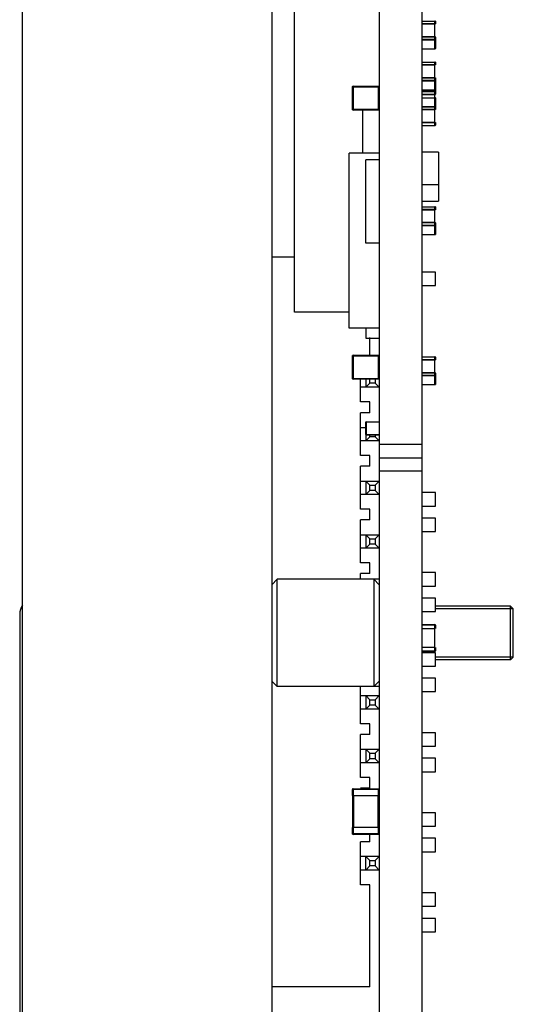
# Model space of a CAD drawing. Header units: millimetres. Extents: x -569 to -228, y 280 to 627.
# Tile 6 of 24: x -533 to -514, y 461 to 498. Entities that reach past the tile are written whole.
import ezdxf

# ---------------------------------------------------------------- set-up
doc = ezdxf.new("R2010")
doc.units = ezdxf.units.MM
doc.header["$LTSCALE"] = 32.67
doc.layers.add('00_COMPONENTS', color=7, linetype='CONTINUOUS')

msp = doc.modelspace()

# ---------------------------------------------------------------- linework, layer by layer
at = {"layer": '00_COMPONENTS', "color": 7}
for p, q in [((-519.307, 552.899), (-519.307, 430.244)), ((-517.707, 430.244), (-517.707, 552.899)), ((-532.607, 448.221), (-532.607, 549.921)), ((-523.307, 549.921), (-523.307, 447.921)), ((-522.457, 486.883), (-522.457, 530.724)), ((-517.707, 497.629), (-517.207, 497.629)), ((-517.687, 497.643), (-517.227, 497.643)), ((-517.217, 497.735), (-517.227, 497.74)), ((-517.227, 497.148), (-517.227, 497.629)), ((-517.207, 497.72), (-517.207, 497.629)), ((-517.227, 497.148), (-517.687, 497.148)), ((-517.227, 497.134), (-517.687, 497.134)), ((-517.207, 497.134), (-517.207, 496.716)), ((-517.217, 496.702), (-517.227, 496.697)), ((-517.687, 496.114), (-517.227, 496.114)), ((-517.687, 496.1), (-517.227, 496.1)), ((-517.217, 496.206), (-517.227, 496.211)), ((-517.227, 495.619), (-517.227, 496.1)), ((-517.207, 496.192), (-517.207, 496.1)), ((-517.227, 495.619), (-517.687, 495.619)), ((-517.227, 495.605), (-517.687, 495.605)), ((-517.207, 495.605), (-517.207, 495.188)), ((-520.307, 494.446), (-520.307, 495.276)), ((-520.277, 495.276), (-520.277, 495.306)), ((-520.277, 495.306), (-519.337, 495.306)), ((-517.687, 495.012), (-517.227, 495.012)), ((-517.687, 494.998), (-517.227, 494.998)), ((-517.217, 495.173), (-517.227, 495.168)), ((-517.227, 494.883), (-517.227, 494.998)), ((-517.217, 494.878), (-517.227, 494.883)), ((-517.207, 495.173), (-517.207, 495.012)), ((-517.207, 494.863), (-517.207, 494.446)), ((-520.277, 494.416), (-520.277, 494.446)), ((-519.337, 494.416), (-520.277, 494.416)), ((-519.916, 492.812), (-519.916, 494.416)), ((-517.707, 494.446), (-517.207, 494.446)), ((-517.687, 494.432), (-517.227, 494.432)), ((-517.227, 493.951), (-517.227, 494.432)), ((-517.227, 493.951), (-517.687, 493.951)), ((-517.227, 493.937), (-517.687, 493.937)), ((-517.217, 493.845), (-517.227, 493.84)), ((-517.207, 493.951), (-517.207, 493.859)), ((-520.424, 486.288), (-520.424, 492.812)), ((-519.307, 492.812), (-520.424, 492.812)), ((-517.097, 492.848), (-517.707, 492.848)), ((-517.097, 492.848), (-517.097, 491.016)), ((-519.807, 489.457), (-519.807, 492.557)), ((-519.307, 492.557), (-519.807, 492.557)), ((-517.707, 491.645), (-517.097, 491.645)), ((-517.707, 491.016), (-517.097, 491.016)), ((-517.217, 490.808), (-517.227, 490.813)), ((-517.687, 490.716), (-517.227, 490.716)), ((-517.687, 490.702), (-517.227, 490.702)), ((-517.227, 490.221), (-517.227, 490.702)), ((-517.207, 490.794), (-517.207, 490.702)), ((-517.227, 490.221), (-517.687, 490.221)), ((-517.227, 490.207), (-517.687, 490.207)), ((-517.207, 490.207), (-517.207, 489.79)), ((-517.217, 489.775), (-517.227, 489.77)), ((-519.307, 489.457), (-519.807, 489.457)), ((-522.457, 488.934), (-523.307, 488.934)), ((-517.207, 488.373), (-517.707, 488.373)), ((-517.207, 487.873), (-517.207, 488.373)), ((-517.707, 487.873), (-517.207, 487.873)), ((-520.424, 486.883), (-522.457, 486.883)), ((-519.307, 486.288), (-520.424, 486.288)), ((-519.807, 486.288), (-519.807, 485.917)), ((-519.807, 485.917), (-519.307, 485.917)), ((-519.657, 485.273), (-519.657, 485.937)), ((-520.307, 484.413), (-520.307, 485.243)), ((-520.277, 485.243), (-520.277, 485.273)), ((-520.277, 485.273), (-519.337, 485.273)), ((-517.707, 485.106), (-517.207, 485.106)), ((-517.687, 485.12), (-517.227, 485.12)), ((-517.217, 485.212), (-517.227, 485.218)), ((-517.227, 484.625), (-517.227, 485.106)), ((-517.207, 485.198), (-517.207, 485.106)), ((-517.227, 484.625), (-517.687, 484.625)), ((-517.227, 484.611), (-517.687, 484.611)), ((-517.207, 484.611), (-517.207, 484.194)), ((-520.277, 484.383), (-520.277, 484.413)), ((-519.337, 484.383), (-520.277, 484.383)), ((-520.007, 483.534), (-520.007, 484.383)), ((-519.807, 484.383), (-519.807, 484.084)), ((-519.807, 484.084), (-519.657, 484.234)), ((-519.657, 484.234), (-519.657, 484.383)), ((-519.457, 484.234), (-519.657, 484.234)), ((-519.457, 484.383), (-519.457, 484.234)), ((-519.307, 484.084), (-519.457, 484.234)), ((-519.307, 484.084), (-520.007, 484.084)), ((-517.217, 484.18), (-517.227, 484.175)), ((-519.657, 483.534), (-520.007, 483.534)), ((-519.657, 483.134), (-519.657, 483.534)), ((-520.007, 481.534), (-520.007, 483.134)), ((-519.657, 483.134), (-520.007, 483.134)), ((-519.807, 482.317), (-519.807, 482.777)), ((-519.787, 482.797), (-519.327, 482.797)), ((-520.007, 482.584), (-519.807, 482.584)), ((-519.307, 482.084), (-520.007, 482.084)), ((-519.807, 482.317), (-519.807, 482.084)), ((-519.807, 482.084), (-519.657, 482.234)), ((-519.327, 482.297), (-519.787, 482.297)), ((-519.657, 482.234), (-519.657, 482.317)), ((-519.457, 482.234), (-519.657, 482.234)), ((-519.457, 482.317), (-519.457, 482.234)), ((-519.307, 482.084), (-519.457, 482.234)), ((-519.657, 481.534), (-520.007, 481.534)), ((-519.657, 481.134), (-519.657, 481.534)), ((-519.307, 481.454), (-517.707, 481.454)), ((-520.007, 479.534), (-520.007, 481.134)), ((-519.657, 481.134), (-520.007, 481.134)), ((-520.007, 480.584), (-519.307, 480.584)), ((-519.807, 480.584), (-519.807, 480.084)), ((-519.657, 480.434), (-519.807, 480.584)), ((-519.307, 480.584), (-519.457, 480.434)), ((-519.807, 480.084), (-519.657, 480.234)), ((-519.657, 480.234), (-519.657, 480.434)), ((-519.657, 480.434), (-519.457, 480.434)), ((-519.457, 480.234), (-519.657, 480.234)), ((-519.457, 480.434), (-519.457, 480.234)), ((-519.307, 480.084), (-519.457, 480.234)), ((-517.207, 480.154), (-517.707, 480.154)), ((-517.207, 479.654), (-517.207, 480.154)), ((-519.307, 480.084), (-520.007, 480.084)), ((-519.657, 479.534), (-520.007, 479.534)), ((-519.657, 479.134), (-519.657, 479.534)), ((-517.707, 479.654), (-517.207, 479.654)), ((-520.007, 477.534), (-520.007, 479.134)), ((-519.657, 479.134), (-520.007, 479.134)), ((-517.207, 479.202), (-517.707, 479.202)), ((-517.207, 478.702), (-517.207, 479.202)), ((-517.707, 478.702), (-517.207, 478.702)), ((-520.007, 478.584), (-519.307, 478.584)), ((-519.807, 478.584), (-519.807, 478.084)), ((-519.657, 478.434), (-519.807, 478.584)), ((-519.657, 478.234), (-519.657, 478.434)), ((-519.657, 478.434), (-519.457, 478.434)), ((-519.307, 478.584), (-519.457, 478.434)), ((-519.457, 478.434), (-519.457, 478.234)), ((-519.307, 478.084), (-520.007, 478.084)), ((-519.807, 478.084), (-519.657, 478.234)), ((-519.457, 478.234), (-519.657, 478.234)), ((-519.307, 478.084), (-519.457, 478.234)), ((-519.657, 477.534), (-520.007, 477.534)), ((-519.657, 477.134), (-519.657, 477.534)), ((-523.307, 476.721), (-523.107, 476.921)), ((-523.107, 472.921), (-523.107, 476.921)), ((-519.307, 476.921), (-523.107, 476.921)), ((-520.007, 476.921), (-520.007, 477.134)), ((-519.657, 477.134), (-520.007, 477.134)), ((-519.507, 476.921), (-519.507, 472.921)), ((-519.307, 476.721), (-519.507, 476.921)), ((-517.207, 477.17), (-517.707, 477.17)), ((-517.207, 476.67), (-517.207, 477.17)), ((-517.707, 476.67), (-517.207, 476.67)), ((-517.207, 476.218), (-517.707, 476.218)), ((-517.207, 475.718), (-517.207, 476.218)), ((-514.407, 475.921), (-517.207, 475.921)), ((-514.408, 474.046), (-514.407, 475.907)), ((-514.407, 475.907), (-514.407, 475.921)), ((-514.407, 475.921), (-514.307, 475.821)), ((-514.307, 474.021), (-514.307, 475.821)), ((-532.707, 475.62), (-532.707, 459.421)), ((-517.707, 475.718), (-517.207, 475.718)), ((-517.687, 475.233), (-517.227, 475.233)), ((-517.687, 475.083), (-517.227, 475.083)), ((-517.227, 474.383), (-517.227, 475.083)), ((-517.207, 475.213), (-517.207, 475.083)), ((-517.227, 474.383), (-517.687, 474.383)), ((-517.207, 474.383), (-517.207, 474.253)), ((-517.207, 474.186), (-517.707, 474.186)), ((-517.227, 474.233), (-517.687, 474.233)), ((-517.207, 473.686), (-517.207, 474.186)), ((-514.407, 473.921), (-517.207, 473.921)), ((-514.407, 473.921), (-514.408, 474.046)), ((-514.407, 473.921), (-514.307, 474.021)), ((-517.707, 473.686), (-517.207, 473.686)), ((-517.207, 473.234), (-517.707, 473.234)), ((-517.207, 472.734), (-517.207, 473.234)), ((-523.307, 473.121), (-523.107, 472.921)), ((-519.307, 472.921), (-523.107, 472.921)), ((-520.007, 471.534), (-520.007, 472.921)), ((-519.307, 473.121), (-519.507, 472.921)), ((-520.007, 472.584), (-519.307, 472.584)), ((-519.807, 472.584), (-519.807, 472.084)), ((-519.657, 472.434), (-519.807, 472.584)), ((-519.307, 472.584), (-519.457, 472.434)), ((-517.707, 472.734), (-517.207, 472.734)), ((-519.307, 472.084), (-520.007, 472.084)), ((-519.807, 472.084), (-519.657, 472.234)), ((-519.657, 472.234), (-519.657, 472.434)), ((-519.657, 472.434), (-519.457, 472.434)), ((-519.457, 472.234), (-519.657, 472.234)), ((-519.457, 472.434), (-519.457, 472.234)), ((-519.307, 472.084), (-519.457, 472.234)), ((-519.657, 471.534), (-520.007, 471.534)), ((-519.657, 471.134), (-519.657, 471.534)), ((-520.007, 469.534), (-520.007, 471.134)), ((-519.657, 471.134), (-520.007, 471.134)), ((-517.207, 471.202), (-517.707, 471.202)), ((-517.207, 470.702), (-517.207, 471.202)), ((-517.707, 470.702), (-517.207, 470.702)), ((-520.007, 470.584), (-519.307, 470.584)), ((-519.807, 470.584), (-519.807, 470.084)), ((-519.657, 470.434), (-519.807, 470.584)), ((-519.657, 470.234), (-519.657, 470.434)), ((-519.657, 470.434), (-519.457, 470.434)), ((-519.307, 470.584), (-519.457, 470.434)), ((-519.457, 470.434), (-519.457, 470.234)), ((-517.207, 470.25), (-517.707, 470.25)), ((-517.207, 469.75), (-517.207, 470.25)), ((-519.307, 470.084), (-520.007, 470.084)), ((-519.807, 470.084), (-519.657, 470.234)), ((-519.457, 470.234), (-519.657, 470.234)), ((-519.307, 470.084), (-519.457, 470.234)), ((-519.657, 469.534), (-520.007, 469.534)), ((-519.657, 469.134), (-519.657, 469.534)), ((-517.707, 469.75), (-517.207, 469.75)), ((-520.307, 468.863), (-520.307, 469.083)), ((-520.307, 469.083), (-520.277, 469.083)), ((-520.297, 468.863), (-520.272, 468.863)), ((-520.287, 467.663), (-520.287, 468.863)), ((-520.277, 469.083), (-520.277, 469.113)), ((-520.277, 469.113), (-519.337, 469.113)), ((-519.657, 469.134), (-520.007, 469.134)), ((-517.207, 468.218), (-517.707, 468.218)), ((-517.207, 467.718), (-517.207, 468.218)), ((-517.707, 467.718), (-517.207, 467.718)), ((-520.307, 467.443), (-520.307, 467.663)), ((-520.277, 467.443), (-520.307, 467.443)), ((-520.297, 467.663), (-520.272, 467.663)), ((-519.337, 467.413), (-520.277, 467.413)), ((-519.657, 467.134), (-519.657, 467.413)), ((-520.007, 465.534), (-520.007, 467.134)), ((-519.657, 467.134), (-520.007, 467.134)), ((-517.207, 467.266), (-517.707, 467.266)), ((-517.207, 466.766), (-517.207, 467.266)), ((-519.307, 466.584), (-520.007, 466.584)), ((-519.807, 466.084), (-519.807, 466.584)), ((-519.657, 466.434), (-519.807, 466.584)), ((-519.457, 466.434), (-519.307, 466.584)), ((-517.707, 466.766), (-517.207, 466.766)), ((-519.657, 466.234), (-519.807, 466.084)), ((-519.657, 466.434), (-519.457, 466.434)), ((-519.657, 466.234), (-519.657, 466.434)), ((-519.457, 466.234), (-519.657, 466.234)), ((-519.457, 466.434), (-519.457, 466.234)), ((-519.307, 466.084), (-519.457, 466.234)), ((-519.307, 466.084), (-520.007, 466.084)), ((-519.657, 465.534), (-520.007, 465.534)), ((-519.657, 461.734), (-519.657, 465.534)), ((-517.207, 465.234), (-517.707, 465.234)), ((-517.207, 464.734), (-517.207, 465.234)), ((-517.707, 464.734), (-517.207, 464.734)), ((-517.207, 464.282), (-517.707, 464.282)), ((-517.207, 463.782), (-517.207, 464.282)), ((-517.707, 463.782), (-517.207, 463.782)), ((-519.657, 461.734), (-523.307, 461.734))]:
    msp.add_line(p, q, dxfattribs=at)
at = {"layer": '00_COMPONENTS', "color": 4}
for p, q in [((-517.687, 497.735), (-517.227, 497.735)), ((-517.227, 497.643), (-517.227, 497.735)), ((-517.687, 497.056), (-517.227, 497.056)), ((-517.227, 497.056), (-517.227, 497.148)), ((-517.227, 497.027), (-517.687, 497.027)), ((-517.687, 496.702), (-517.227, 496.702)), ((-517.227, 496.702), (-517.227, 497.027)), ((-517.687, 496.206), (-517.227, 496.206)), ((-517.227, 496.114), (-517.227, 496.206)), ((-517.227, 495.527), (-517.227, 495.619)), ((-519.337, 495.276), (-520.307, 495.276)), ((-520.277, 495.276), (-520.277, 494.446)), ((-519.337, 494.416), (-519.337, 495.306)), ((-517.687, 495.527), (-517.227, 495.527)), ((-517.227, 495.499), (-517.687, 495.499)), ((-517.227, 495.118), (-517.227, 495.499)), ((-517.687, 495.173), (-517.227, 495.173)), ((-517.687, 495.118), (-517.227, 495.118)), ((-517.227, 495.09), (-517.687, 495.09)), ((-517.687, 494.878), (-517.227, 494.878)), ((-517.227, 494.998), (-517.227, 495.09)), ((-517.227, 494.552), (-517.227, 494.878)), ((-517.687, 494.552), (-517.227, 494.552)), ((-517.227, 494.524), (-517.687, 494.524)), ((-517.227, 494.432), (-517.227, 494.524)), ((-520.307, 494.446), (-519.337, 494.446)), ((-517.687, 493.845), (-517.227, 493.845)), ((-517.227, 493.845), (-517.227, 493.937)), ((-517.687, 490.808), (-517.227, 490.808)), ((-517.227, 490.716), (-517.227, 490.808)), ((-517.687, 490.129), (-517.227, 490.129)), ((-517.227, 490.101), (-517.687, 490.101)), ((-517.227, 490.129), (-517.227, 490.221)), ((-517.227, 489.775), (-517.227, 490.101)), ((-517.687, 489.775), (-517.227, 489.775)), ((-519.337, 485.243), (-520.307, 485.243)), ((-520.277, 485.243), (-520.277, 484.413)), ((-519.337, 484.383), (-519.337, 485.273)), ((-517.687, 485.212), (-517.227, 485.212)), ((-517.227, 485.12), (-517.227, 485.212)), ((-517.227, 484.534), (-517.227, 484.625)), ((-520.307, 484.413), (-519.337, 484.413)), ((-517.687, 484.534), (-517.227, 484.534)), ((-517.227, 484.505), (-517.687, 484.505)), ((-517.227, 484.18), (-517.227, 484.505)), ((-517.687, 484.18), (-517.227, 484.18)), ((-519.787, 482.777), (-519.787, 482.317)), ((-519.327, 482.777), (-519.787, 482.777)), ((-519.787, 482.317), (-519.327, 482.317)), ((-517.707, 481.954), (-519.307, 481.954)), ((-517.707, 480.954), (-519.307, 480.954)), ((-514.307, 475.821), (-517.207, 475.821)), ((-517.227, 475.213), (-517.687, 475.213)), ((-517.227, 475.083), (-517.227, 475.213)), ((-517.227, 474.253), (-517.227, 474.383)), ((-517.687, 474.253), (-517.227, 474.253)), ((-514.307, 474.021), (-517.207, 474.021)), ((-520.277, 469.083), (-520.277, 468.863)), ((-519.337, 469.083), (-520.277, 469.083)), ((-520.267, 468.863), (-520.267, 467.663)), ((-520.267, 468.863), (-519.347, 468.863)), ((-519.347, 467.663), (-519.347, 468.863)), ((-519.337, 468.863), (-519.337, 469.113)), ((-520.277, 467.663), (-520.277, 467.413)), ((-520.277, 467.443), (-519.337, 467.443)), ((-519.347, 467.663), (-520.267, 467.663)), ((-519.337, 467.413), (-519.337, 467.663))]:
    msp.add_line(p, q, dxfattribs=at)
at = {"layer": '00_COMPONENTS', "color": 40}
for p, q in [((-517.227, 497.735), (-517.227, 497.74)), ((-517.227, 497.027), (-517.227, 497.056)), ((-517.227, 496.702), (-517.227, 496.696)), ((-517.227, 496.206), (-517.227, 496.212)), ((-517.227, 495.499), (-517.227, 495.527)), ((-517.227, 495.09), (-517.227, 495.118)), ((-517.227, 494.878), (-517.227, 494.883)), ((-517.227, 494.524), (-517.227, 494.552)), ((-517.227, 493.845), (-517.227, 493.839)), ((-517.227, 490.808), (-517.227, 490.814)), ((-517.227, 490.101), (-517.227, 490.129)), ((-517.227, 489.775), (-517.227, 489.77)), ((-517.227, 485.212), (-517.227, 485.218)), ((-517.227, 484.505), (-517.227, 484.534)), ((-517.227, 484.18), (-517.227, 484.174)), ((-519.787, 482.777), (-519.807, 482.777)), ((-519.787, 482.797), (-519.787, 482.777)), ((-519.807, 482.317), (-519.787, 482.317)), ((-519.787, 482.317), (-519.787, 482.297)), ((-517.227, 475.213), (-517.227, 475.233)), ((-517.207, 475.213), (-517.227, 475.213)), ((-517.227, 474.233), (-517.227, 474.253)), ((-517.227, 474.253), (-517.207, 474.253))]:
    msp.add_line(p, q, dxfattribs=at)
at = {"layer": '00_COMPONENTS', "color": 7}
for points in [[(-519.327, 495.304), (-519.328, 495.305), (-519.328, 495.305), (-519.327, 495.304), (-519.324, 495.304)], [(-519.327, 485.271), (-519.328, 485.272), (-519.328, 485.272), (-519.327, 485.271), (-519.324, 485.271)], [(-519.327, 469.111), (-519.328, 469.112), (-519.328, 469.112), (-519.327, 469.112), (-519.324, 469.111)]]:
    msp.add_lwpolyline(points, dxfattribs=at)
for centre, radius, start, end in [((-520.277, 495.276), 0.03, 90, 180), ((-520.277, 494.446), 0.03, 177.4129, 180), ((-520.277, 494.446), 0.03, 180, 270), ((-520.277, 485.243), 0.03, 90, 180), ((-520.277, 484.413), 0.03, 177.4129, 180), ((-520.277, 484.413), 0.03, 180, 270), ((-519.787, 482.777), 0.02, 90, 180), ((-519.787, 482.317), 0.02, 180, 270), ((-532.107, 475.621), 0.6, 146.5127, 180), ((-517.227, 475.213), 0.02, 0, 90), ((-517.227, 474.253), 0.02, 270, 360), ((-520.277, 469.083), 0.03, 90, 180), ((-520.277, 467.443), 0.03, 180, 270), ((-520.277, 467.443), 0.03, 270, 272.5871)]:
    msp.add_arc(centre, radius, start, end, dxfattribs=at)
for points, knots in [([(-517.207, 497.727), (-517.207, 497.725), (-517.219, 497.735), (-517.222, 497.737), (-517.227, 497.741)], [0, 0, 0, 0, 0.234011, 1, 1, 1, 1]), ([(-517.227, 497.736), (-517.223, 497.735), (-517.219, 497.733), (-517.207, 497.73), (-517.211, 497.726), (-517.212, 497.726)], [0, 0, 0, 0, 0.490237, 0.856778, 1, 1, 1, 1]), ([(-517.207, 497.629), (-517.207, 497.632), (-517.209, 497.641), (-517.219, 497.641), (-517.223, 497.639)], [0, 0, 0, 0, 0.466519, 1, 1, 1, 1]), ([(-517.217, 497.056), (-517.222, 497.053), (-517.232, 497.043), (-517.223, 497.03), (-517.217, 497.027)], [0, 0, 0, 0, 0.469083, 1, 1, 1, 1]), ([(-517.227, 497.034), (-517.223, 497.031), (-517.209, 497.027), (-517.207, 497.042), (-517.207, 497.048)], [0, 0, 0, 0, 0.416296, 1, 1, 1, 1]), ([(-517.207, 497.134), (-517.207, 497.137), (-517.209, 497.146), (-517.219, 497.146), (-517.223, 497.144)], [0, 0, 0, 0, 0.466519, 1, 1, 1, 1]), ([(-517.207, 497.04), (-517.207, 497.044), (-517.208, 497.055), (-517.219, 497.053), (-517.222, 497.05)], [0, 0, 0, 0, 0.528075, 1, 1, 1, 1]), ([(-517.207, 496.71), (-517.207, 496.712), (-517.219, 496.702), (-517.222, 496.7), (-517.227, 496.696)], [0, 0, 0, 0, 0.234011, 1, 1, 1, 1]), ([(-517.227, 496.7), (-517.223, 496.701), (-517.219, 496.704), (-517.207, 496.707), (-517.211, 496.711), (-517.212, 496.711)], [0, 0, 0, 0, 0.490237, 0.856778, 1, 1, 1, 1]), ([(-517.207, 496.198), (-517.207, 496.196), (-517.219, 496.206), (-517.222, 496.208), (-517.227, 496.212)], [0, 0, 0, 0, 0.234011, 1, 1, 1, 1]), ([(-517.227, 496.208), (-517.223, 496.207), (-517.219, 496.204), (-517.207, 496.201), (-517.211, 496.197), (-517.212, 496.197)], [0, 0, 0, 0, 0.490237, 0.856778, 1, 1, 1, 1]), ([(-517.227, 496.114), (-517.222, 496.114), (-517.216, 496.113), (-517.208, 496.108), (-517.21, 496.104), (-517.212, 496.103)], [0, 0, 0, 0, 0.572265, 0.77594, 1, 1, 1, 1]), ([(-517.227, 495.619), (-517.222, 495.619), (-517.216, 495.618), (-517.208, 495.613), (-517.21, 495.609), (-517.212, 495.608)], [0, 0, 0, 0, 0.572265, 0.77594, 1, 1, 1, 1]), ([(-520.305, 495.286), (-520.305, 495.286), (-520.306, 495.286), (-520.304, 495.288), (-520.304, 495.289)], [0, 0, 0, 0, 0.049501, 1, 1, 1, 1]), ([(-520.304, 495.289), (-520.301, 495.294), (-520.296, 495.301), (-520.289, 495.304), (-520.288, 495.304)], [0, 0, 0, 0, 0.824877, 1, 1, 1, 1]), ([(-520.288, 495.304), (-520.283, 495.305), (-520.28, 495.293), (-520.276, 495.286), (-520.275, 495.284)], [0, 0, 0, 0, 0.648137, 1, 1, 1, 1]), ([(-517.217, 495.527), (-517.222, 495.524), (-517.232, 495.514), (-517.223, 495.502), (-517.217, 495.499)], [0, 0, 0, 0, 0.469083, 1, 1, 1, 1]), ([(-517.227, 495.505), (-517.223, 495.502), (-517.209, 495.498), (-517.207, 495.513), (-517.207, 495.519)], [0, 0, 0, 0, 0.416296, 1, 1, 1, 1]), ([(-517.207, 495.511), (-517.207, 495.515), (-517.208, 495.526), (-517.219, 495.524), (-517.222, 495.521)], [0, 0, 0, 0, 0.528075, 1, 1, 1, 1]), ([(-517.217, 495.118), (-517.222, 495.116), (-517.232, 495.105), (-517.223, 495.093), (-517.217, 495.09)], [0, 0, 0, 0, 0.469083, 1, 1, 1, 1]), ([(-517.207, 495.181), (-517.207, 495.183), (-517.219, 495.173), (-517.222, 495.171), (-517.227, 495.167)], [0, 0, 0, 0, 0.234011, 1, 1, 1, 1]), ([(-517.227, 495.172), (-517.223, 495.173), (-517.219, 495.175), (-517.207, 495.178), (-517.211, 495.182), (-517.212, 495.182)], [0, 0, 0, 0, 0.490237, 0.856778, 1, 1, 1, 1]), ([(-517.207, 495.097), (-517.207, 495.103), (-517.208, 495.117), (-517.223, 495.115), (-517.227, 495.112)], [0, 0, 0, 0, 0.530781, 1, 1, 1, 1]), ([(-517.227, 495.092), (-517.222, 495.09), (-517.215, 495.09), (-517.208, 495.096), (-517.21, 495.101), (-517.212, 495.103)], [0, 0, 0, 0, 0.522024, 0.723532, 1, 1, 1, 1]), ([(-517.227, 494.998), (-517.222, 494.998), (-517.216, 494.998), (-517.208, 495.004), (-517.21, 495.008), (-517.212, 495.009)], [0, 0, 0, 0, 0.572265, 0.77594, 1, 1, 1, 1]), ([(-517.227, 494.884), (-517.223, 494.88), (-517.219, 494.879), (-517.207, 494.867), (-517.207, 494.87)], [0, 0, 0, 0, 0.676885, 1, 1, 1, 1]), ([(-517.207, 494.865), (-517.207, 494.87), (-517.213, 494.876), (-517.22, 494.876), (-517.222, 494.876)], [0, 0, 0, 0, 0.676761, 1, 1, 1, 1]), ([(-517.217, 494.552), (-517.222, 494.55), (-517.232, 494.539), (-517.223, 494.527), (-517.217, 494.524)], [0, 0, 0, 0, 0.469083, 1, 1, 1, 1]), ([(-517.207, 494.532), (-517.207, 494.537), (-517.208, 494.551), (-517.223, 494.549), (-517.227, 494.546)], [0, 0, 0, 0, 0.530781, 1, 1, 1, 1]), ([(-517.227, 494.526), (-517.222, 494.525), (-517.215, 494.524), (-517.208, 494.53), (-517.21, 494.535), (-517.212, 494.537)], [0, 0, 0, 0, 0.522024, 0.723532, 1, 1, 1, 1]), ([(-520.278, 494.418), (-520.279, 494.418), (-520.282, 494.419), (-520.286, 494.42), (-520.287, 494.421)], [0, 0, 0, 0, 0.388286, 1, 1, 1, 1]), ([(-520.281, 494.437), (-520.278, 494.439), (-520.277, 494.427), (-520.275, 494.419), (-520.278, 494.418)], [0, 0, 0, 0, 0.605881, 1, 1, 1, 1]), ([(-517.207, 494.446), (-517.207, 494.443), (-517.209, 494.434), (-517.219, 494.434), (-517.223, 494.436)], [0, 0, 0, 0, 0.466519, 1, 1, 1, 1]), ([(-517.227, 493.839), (-517.223, 493.842), (-517.219, 493.844), (-517.207, 493.856), (-517.207, 493.853)], [0, 0, 0, 0, 0.676885, 1, 1, 1, 1]), ([(-517.207, 493.951), (-517.207, 493.948), (-517.209, 493.939), (-517.219, 493.939), (-517.223, 493.941)], [0, 0, 0, 0, 0.466519, 1, 1, 1, 1]), ([(-517.207, 493.858), (-517.207, 493.853), (-517.213, 493.847), (-517.22, 493.847), (-517.222, 493.847)], [0, 0, 0, 0, 0.676761, 1, 1, 1, 1]), ([(-517.207, 490.8), (-517.207, 490.798), (-517.219, 490.808), (-517.222, 490.81), (-517.227, 490.814)], [0, 0, 0, 0, 0.234011, 1, 1, 1, 1]), ([(-517.227, 490.81), (-517.223, 490.809), (-517.219, 490.806), (-517.207, 490.803), (-517.211, 490.799), (-517.212, 490.799)], [0, 0, 0, 0, 0.490237, 0.856778, 1, 1, 1, 1]), ([(-517.227, 490.716), (-517.222, 490.716), (-517.216, 490.715), (-517.208, 490.71), (-517.21, 490.706), (-517.212, 490.705)], [0, 0, 0, 0, 0.572265, 0.77594, 1, 1, 1, 1]), ([(-517.217, 490.129), (-517.222, 490.126), (-517.232, 490.116), (-517.223, 490.104), (-517.217, 490.101)], [0, 0, 0, 0, 0.469083, 1, 1, 1, 1]), ([(-517.227, 490.221), (-517.222, 490.221), (-517.216, 490.22), (-517.208, 490.215), (-517.21, 490.211), (-517.212, 490.21)], [0, 0, 0, 0, 0.572265, 0.77594, 1, 1, 1, 1]), ([(-517.227, 490.107), (-517.223, 490.104), (-517.209, 490.1), (-517.207, 490.115), (-517.207, 490.121)], [0, 0, 0, 0, 0.416296, 1, 1, 1, 1]), ([(-517.207, 490.113), (-517.207, 490.117), (-517.208, 490.128), (-517.219, 490.126), (-517.222, 490.123)], [0, 0, 0, 0, 0.528075, 1, 1, 1, 1]), ([(-517.207, 489.783), (-517.207, 489.785), (-517.219, 489.775), (-517.222, 489.773), (-517.227, 489.769)], [0, 0, 0, 0, 0.234011, 1, 1, 1, 1]), ([(-517.227, 489.774), (-517.223, 489.775), (-517.219, 489.777), (-517.207, 489.78), (-517.211, 489.784), (-517.212, 489.784)], [0, 0, 0, 0, 0.490237, 0.856778, 1, 1, 1, 1]), ([(-520.305, 485.253), (-520.305, 485.253), (-520.306, 485.253), (-520.304, 485.255), (-520.304, 485.256)], [0, 0, 0, 0, 0.049501, 1, 1, 1, 1]), ([(-520.304, 485.256), (-520.301, 485.261), (-520.296, 485.268), (-520.289, 485.271), (-520.288, 485.271)], [0, 0, 0, 0, 0.824877, 1, 1, 1, 1]), ([(-520.288, 485.271), (-520.283, 485.272), (-520.28, 485.26), (-520.276, 485.253), (-520.275, 485.251)], [0, 0, 0, 0, 0.648137, 1, 1, 1, 1]), ([(-517.207, 485.205), (-517.207, 485.203), (-517.219, 485.213), (-517.222, 485.215), (-517.227, 485.219)], [0, 0, 0, 0, 0.234011, 1, 1, 1, 1]), ([(-517.227, 485.214), (-517.223, 485.213), (-517.219, 485.211), (-517.207, 485.208), (-517.211, 485.204), (-517.212, 485.204)], [0, 0, 0, 0, 0.490237, 0.856778, 1, 1, 1, 1]), ([(-517.207, 485.106), (-517.207, 485.11), (-517.209, 485.118), (-517.219, 485.119), (-517.223, 485.117)], [0, 0, 0, 0, 0.466519, 1, 1, 1, 1]), ([(-517.207, 484.611), (-517.207, 484.615), (-517.209, 484.623), (-517.219, 484.624), (-517.223, 484.622)], [0, 0, 0, 0, 0.466519, 1, 1, 1, 1]), ([(-520.278, 484.385), (-520.279, 484.385), (-520.282, 484.386), (-520.286, 484.387), (-520.287, 484.388)], [0, 0, 0, 0, 0.388286, 1, 1, 1, 1]), ([(-520.281, 484.404), (-520.278, 484.406), (-520.277, 484.394), (-520.275, 484.386), (-520.278, 484.385)], [0, 0, 0, 0, 0.605881, 1, 1, 1, 1]), ([(-517.217, 484.534), (-517.222, 484.531), (-517.232, 484.52), (-517.223, 484.508), (-517.217, 484.505)], [0, 0, 0, 0, 0.469083, 1, 1, 1, 1]), ([(-517.227, 484.512), (-517.223, 484.509), (-517.209, 484.505), (-517.207, 484.52), (-517.207, 484.526)], [0, 0, 0, 0, 0.416296, 1, 1, 1, 1]), ([(-517.207, 484.188), (-517.207, 484.19), (-517.219, 484.179), (-517.222, 484.178), (-517.227, 484.174)], [0, 0, 0, 0, 0.234011, 1, 1, 1, 1]), ([(-517.207, 484.518), (-517.207, 484.522), (-517.208, 484.532), (-517.219, 484.531), (-517.222, 484.528)], [0, 0, 0, 0, 0.528075, 1, 1, 1, 1]), ([(-517.227, 484.178), (-517.223, 484.179), (-517.219, 484.181), (-517.207, 484.185), (-517.211, 484.189), (-517.212, 484.189)], [0, 0, 0, 0, 0.490237, 0.856778, 1, 1, 1, 1]), ([(-519.807, 482.786), (-519.807, 482.783), (-519.801, 482.771), (-519.79, 482.782), (-519.787, 482.786)], [0, 0, 0, 0, 0.384054, 1, 1, 1, 1]), ([(-519.796, 482.777), (-519.792, 482.78), (-519.78, 482.789), (-519.792, 482.797), (-519.796, 482.797)], [0, 0, 0, 0, 0.574127, 1, 1, 1, 1]), ([(-519.787, 482.308), (-519.79, 482.312), (-519.798, 482.323), (-519.807, 482.312), (-519.807, 482.308)], [0, 0, 0, 0, 0.574127, 1, 1, 1, 1]), ([(-519.796, 482.297), (-519.792, 482.297), (-519.78, 482.303), (-519.791, 482.314), (-519.796, 482.317)], [0, 0, 0, 0, 0.384054, 1, 1, 1, 1]), ([(-517.217, 475.233), (-517.221, 475.233), (-517.233, 475.227), (-517.222, 475.216), (-517.217, 475.213)], [0, 0, 0, 0, 0.384054, 1, 1, 1, 1]), ([(-517.227, 475.216), (-517.224, 475.215), (-517.22, 475.213), (-517.215, 475.212), (-517.208, 475.212), (-517.211, 475.215), (-517.212, 475.216)], [0, 0, 0, 0, 0.330831, 0.646596, 0.816968, 1, 1, 1, 1]), ([(-517.217, 474.253), (-517.222, 474.25), (-517.233, 474.241), (-517.221, 474.233), (-517.217, 474.233)], [0, 0, 0, 0, 0.574127, 1, 1, 1, 1]), ([(-517.207, 474.25), (-517.207, 474.253), (-517.216, 474.254), (-517.22, 474.251), (-517.222, 474.25)], [0, 0, 0, 0, 0.567698, 1, 1, 1, 1]), ([(-520.277, 469.105), (-520.276, 469.101), (-520.276, 469.093), (-520.289, 469.087), (-520.304, 469.088), (-520.306, 469.081)], [0, 0, 0, 0, 0.251813, 0.500891, 1, 1, 1, 1]), ([(-520.281, 469.111), (-520.28, 469.112), (-520.276, 469.11), (-520.277, 469.107), (-520.277, 469.105)], [0, 0, 0, 0, 0.401122, 1, 1, 1, 1]), ([(-520.302, 467.433), (-520.303, 467.436), (-520.307, 467.446), (-520.295, 467.442), (-520.289, 467.443), (-520.286, 467.441)], [0, 0, 0, 0, 0.385981, 0.650349, 1, 1, 1, 1]), ([(-520.286, 467.441), (-520.286, 467.441), (-520.285, 467.44), (-520.286, 467.439), (-520.286, 467.439)], [0, 0, 0, 0, 0.446565, 1, 1, 1, 1])]:
    msp.add_open_spline(points, degree=3, knots=knots, dxfattribs=at)
at = {"layer": '00_COMPONENTS', "color": 40}
for points in [[(-517.207, 497.72), (-517.207, 497.721), (-517.207, 497.723), (-517.208, 497.725), (-517.209, 497.727), (-517.212, 497.731), (-517.217, 497.733), (-517.221, 497.734), (-517.223, 497.735), (-517.225, 497.734), (-517.227, 497.735)], [(-517.227, 497.735), (-517.225, 497.734), (-517.223, 497.735), (-517.221, 497.734), (-517.217, 497.733), (-517.212, 497.731), (-517.209, 497.727), (-517.208, 497.725), (-517.207, 497.723), (-517.207, 497.721), (-517.207, 497.72)], [(-517.227, 497.056), (-517.225, 497.056), (-517.223, 497.056), (-517.221, 497.055), (-517.217, 497.054), (-517.212, 497.052), (-517.209, 497.048), (-517.208, 497.046), (-517.207, 497.044), (-517.207, 497.043), (-517.207, 497.042)], [(-517.207, 497.042), (-517.207, 497.041), (-517.207, 497.039), (-517.208, 497.038), (-517.209, 497.035), (-517.212, 497.031), (-517.217, 497.029), (-517.221, 497.028), (-517.223, 497.028), (-517.225, 497.028), (-517.227, 497.027)], [(-517.207, 496.716), (-517.207, 496.715), (-517.207, 496.714), (-517.208, 496.712), (-517.209, 496.71), (-517.212, 496.706), (-517.217, 496.704), (-517.221, 496.703), (-517.223, 496.702), (-517.225, 496.702), (-517.227, 496.702)], [(-517.227, 496.702), (-517.225, 496.702), (-517.223, 496.702), (-517.221, 496.703), (-517.217, 496.704), (-517.212, 496.706), (-517.209, 496.71), (-517.208, 496.712), (-517.207, 496.714), (-517.207, 496.715), (-517.207, 496.716)], [(-517.207, 496.192), (-517.207, 496.193), (-517.207, 496.194), (-517.208, 496.196), (-517.209, 496.198), (-517.212, 496.202), (-517.217, 496.204), (-517.221, 496.205), (-517.223, 496.206), (-517.225, 496.206), (-517.227, 496.206)], [(-517.227, 496.206), (-517.225, 496.206), (-517.223, 496.206), (-517.221, 496.205), (-517.217, 496.204), (-517.212, 496.202), (-517.209, 496.198), (-517.208, 496.196), (-517.207, 496.194), (-517.207, 496.193), (-517.207, 496.192)], [(-517.227, 495.527), (-517.225, 495.527), (-517.223, 495.527), (-517.221, 495.526), (-517.217, 495.526), (-517.212, 495.523), (-517.209, 495.52), (-517.208, 495.517), (-517.207, 495.515), (-517.207, 495.514), (-517.207, 495.513)], [(-517.207, 495.513), (-517.207, 495.512), (-517.207, 495.511), (-517.208, 495.509), (-517.209, 495.506), (-517.212, 495.503), (-517.217, 495.5), (-517.221, 495.499), (-517.223, 495.499), (-517.225, 495.499), (-517.227, 495.499)], [(-517.207, 495.188), (-517.207, 495.187), (-517.207, 495.185), (-517.208, 495.184), (-517.209, 495.181), (-517.212, 495.177), (-517.217, 495.175), (-517.221, 495.174), (-517.223, 495.173), (-517.225, 495.174), (-517.227, 495.173)], [(-517.227, 495.173), (-517.225, 495.174), (-517.223, 495.173), (-517.221, 495.174), (-517.217, 495.175), (-517.212, 495.177), (-517.209, 495.181), (-517.208, 495.183), (-517.207, 495.185), (-517.207, 495.187), (-517.207, 495.188)], [(-517.227, 495.118), (-517.225, 495.118), (-517.223, 495.118), (-517.221, 495.117), (-517.217, 495.117), (-517.212, 495.114), (-517.209, 495.111), (-517.208, 495.108), (-517.207, 495.106), (-517.207, 495.105), (-517.207, 495.104)], [(-517.207, 495.104), (-517.207, 495.103), (-517.207, 495.102), (-517.208, 495.1), (-517.209, 495.097), (-517.212, 495.094), (-517.217, 495.091), (-517.221, 495.09), (-517.223, 495.09), (-517.225, 495.09), (-517.227, 495.09)], [(-517.227, 494.878), (-517.225, 494.877), (-517.223, 494.878), (-517.221, 494.877), (-517.217, 494.876), (-517.212, 494.874), (-517.209, 494.87), (-517.208, 494.868), (-517.207, 494.866), (-517.207, 494.864), (-517.207, 494.863)], [(-517.207, 494.863), (-517.207, 494.864), (-517.207, 494.866), (-517.208, 494.868), (-517.209, 494.87), (-517.212, 494.874), (-517.217, 494.876), (-517.221, 494.877), (-517.223, 494.878), (-517.225, 494.877), (-517.227, 494.878)], [(-517.227, 494.552), (-517.225, 494.552), (-517.223, 494.552), (-517.221, 494.552), (-517.217, 494.551), (-517.212, 494.548), (-517.209, 494.545), (-517.208, 494.542), (-517.207, 494.541), (-517.207, 494.539), (-517.207, 494.538)], [(-517.207, 494.538), (-517.207, 494.537), (-517.207, 494.536), (-517.208, 494.534), (-517.209, 494.531), (-517.212, 494.528), (-517.217, 494.525), (-517.221, 494.525), (-517.223, 494.524), (-517.225, 494.524), (-517.227, 494.524)], [(-517.207, 493.859), (-517.207, 493.858), (-517.207, 493.857), (-517.208, 493.855), (-517.209, 493.853), (-517.212, 493.849), (-517.217, 493.847), (-517.221, 493.846), (-517.223, 493.845), (-517.225, 493.845), (-517.227, 493.845)], [(-517.227, 493.845), (-517.225, 493.845), (-517.223, 493.845), (-517.221, 493.846), (-517.217, 493.847), (-517.212, 493.849), (-517.209, 493.853), (-517.208, 493.855), (-517.207, 493.857), (-517.207, 493.858), (-517.207, 493.859)], [(-517.207, 490.794), (-517.207, 490.795), (-517.207, 490.796), (-517.208, 490.798), (-517.209, 490.8), (-517.212, 490.804), (-517.217, 490.806), (-517.221, 490.807), (-517.223, 490.808), (-517.225, 490.808), (-517.227, 490.808)], [(-517.227, 490.808), (-517.225, 490.808), (-517.223, 490.808), (-517.221, 490.807), (-517.217, 490.806), (-517.212, 490.804), (-517.209, 490.8), (-517.208, 490.798), (-517.207, 490.796), (-517.207, 490.795), (-517.207, 490.794)], [(-517.227, 490.129), (-517.225, 490.129), (-517.223, 490.129), (-517.221, 490.128), (-517.217, 490.128), (-517.212, 490.125), (-517.209, 490.122), (-517.208, 490.119), (-517.207, 490.117), (-517.207, 490.116), (-517.207, 490.115)], [(-517.207, 490.115), (-517.207, 490.114), (-517.207, 490.113), (-517.208, 490.111), (-517.209, 490.108), (-517.212, 490.105), (-517.217, 490.102), (-517.221, 490.101), (-517.223, 490.101), (-517.225, 490.101), (-517.227, 490.101)], [(-517.207, 489.79), (-517.207, 489.789), (-517.207, 489.787), (-517.208, 489.786), (-517.209, 489.783), (-517.212, 489.779), (-517.217, 489.777), (-517.221, 489.776), (-517.223, 489.775), (-517.225, 489.776), (-517.227, 489.775)], [(-517.227, 489.775), (-517.225, 489.776), (-517.223, 489.775), (-517.221, 489.776), (-517.217, 489.777), (-517.212, 489.779), (-517.209, 489.783), (-517.208, 489.785), (-517.207, 489.787), (-517.207, 489.789), (-517.207, 489.79)], [(-517.207, 485.198), (-517.207, 485.199), (-517.207, 485.201), (-517.208, 485.202), (-517.209, 485.205), (-517.212, 485.208), (-517.217, 485.211), (-517.221, 485.212), (-517.223, 485.212), (-517.225, 485.212), (-517.227, 485.212)], [(-517.227, 485.212), (-517.225, 485.212), (-517.223, 485.212), (-517.221, 485.212), (-517.217, 485.211), (-517.212, 485.208), (-517.209, 485.205), (-517.208, 485.202), (-517.207, 485.201), (-517.207, 485.199), (-517.207, 485.198)], [(-517.227, 484.534), (-517.225, 484.533), (-517.223, 484.534), (-517.221, 484.533), (-517.217, 484.532), (-517.212, 484.53), (-517.209, 484.526), (-517.208, 484.524), (-517.207, 484.522), (-517.207, 484.52), (-517.207, 484.519)], [(-517.207, 484.519), (-517.207, 484.519), (-517.207, 484.517), (-517.208, 484.515), (-517.209, 484.513), (-517.212, 484.509), (-517.217, 484.507), (-517.221, 484.506), (-517.223, 484.505), (-517.225, 484.505), (-517.227, 484.505)], [(-517.207, 484.194), (-517.207, 484.193), (-517.207, 484.192), (-517.208, 484.19), (-517.209, 484.187), (-517.212, 484.184), (-517.217, 484.181), (-517.221, 484.181), (-517.223, 484.18), (-517.225, 484.18), (-517.227, 484.18)], [(-517.227, 484.18), (-517.225, 484.18), (-517.223, 484.18), (-517.221, 484.181), (-517.217, 484.181), (-517.212, 484.184), (-517.209, 484.187), (-517.208, 484.19), (-517.207, 484.192), (-517.207, 484.193), (-517.207, 484.194)]]:
    msp.add_open_spline(points, degree=3, knots=[0, 0, 0, 0, 0.125, 0.1875, 0.25, 0.5, 0.75, 0.8125, 0.875, 1, 1, 1, 1], dxfattribs=at)
at = {"layer": '00_COMPONENTS', "color": 7}
for points in [[(-520.287, 494.421), (-520.295, 494.425), (-520.304, 494.43), (-520.306, 494.438)], [(-520.287, 484.388), (-520.295, 484.392), (-520.304, 484.397), (-520.306, 484.405)], [(-520.285, 467.414), (-520.293, 467.416), (-520.298, 467.425), (-520.302, 467.433)]]:
    msp.add_open_spline(points, degree=3, dxfattribs=at)

doc.saveas('drawing.dxf')
